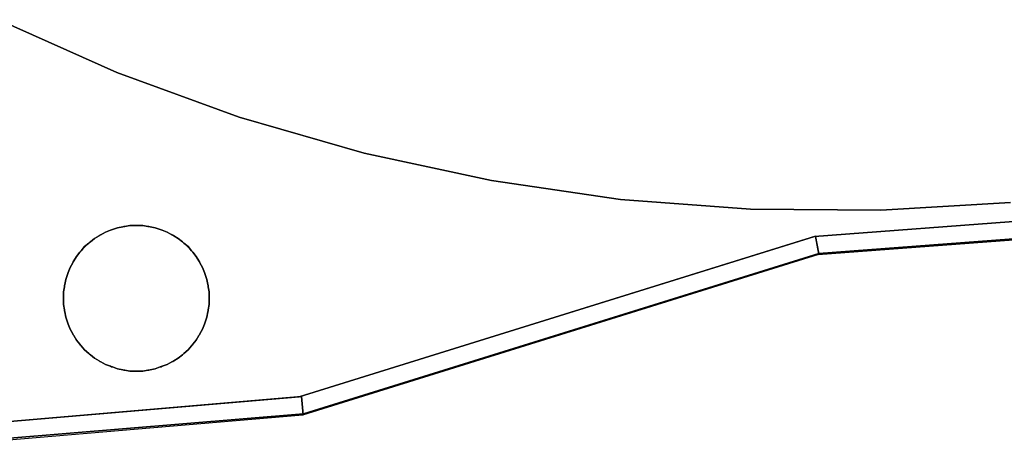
# Model space of a CAD drawing. Header units: metres. Extents: x 397.7 to 427.5, y 12.7 to 28.4.
# Tile 98 of 122: x 410.4 to 413.1, y 20.7 to 21.9. Entities that reach past the tile are written whole.
import ezdxf

# ---------------------------------------------------------------- set-up
doc = ezdxf.new("R2010")
doc.units = ezdxf.units.M
doc.layers.add('01_SUELOS', color=7, linetype='Continuous', lineweight=25, true_color=0x007f00)
for name, color, linetype, lineweight in [('A-COLS-____-MCUT', 7, 'Continuous', 18), ('A-COLS-____-OTLN', 7, 'Continuous', 18), ('A-WALL-____-MCUT', 7, 'Continuous', 25), ('A-WALL-____-OTLN', 7, 'Continuous', 25)]:
    doc.layers.add(name, color=color, linetype=linetype, lineweight=lineweight)

# ---------------------------------------------------------------- blocks, each defined once
blk = doc.blocks.new('Family - Mampara P5-151307-08_CLI_AIGUA_P5')
at = {"layer": 'A-WALL-____-MCUT', "color": 253, "true_color": 0xaaaaaa}
for p, q in [((0.0175, 0.05), (0, 0)), ((0.8211, 0.05), (0.0175, 0.05)), ((0.8211, 0.0002), (0.8211, 0.05)), ((0, 0), (0.82, 0)), ((0.82, 0), (0.8211, 0.0002))]:
    blk.add_line(p, q, dxfattribs=at)
at = {"layer": 'A-WALL-____-OTLN', "color": 253, "true_color": 0xaaaaaa}
for p, q in [((0.0175, 0.05), (0, 0)), ((0.8211, 0.05), (0.0175, 0.05)), ((0.8211, 0.0002), (0.8211, 0.05)), ((0, 0), (0.82, 0)), ((0.82, 0), (0.8211, 0.0002))]:
    blk.add_line(p, q, dxfattribs=at)
at = {"layer": 'A-WALL-____-OTLN', "color": 253, "lineweight": 18, "true_color": 0xaaaaaa}
blk.add_line((0, 0), (0.82, 0), dxfattribs=at)
blk = doc.blocks.new('Family - Mampara P5-151372-08_CLI_AIGUA_P5')
at = {"layer": 'A-WALL-____-MCUT', "color": 253, "true_color": 0xaaaaaa}
for p, q in [((0.7896, 0.05), (-0.0037, 0.05)), ((-0.0037, 0.05), (0.0017, 0.0022)), ((0.7896, 0.0001), (0.7896, 0.05)), ((0.0003, 0.0002), (0, 0)), ((0, 0), (0.7892, 0)), ((0.0019, 0.0006), (0.0003, 0.0002)), ((0.0017, 0.0022), (0.0025, 0.0024)), ((0.0025, 0.0024), (0.0018, 0.0017)), ((0.0018, 0.0017), (0.0019, 0.0006)), ((0.7892, 0), (0.7896, 0.0001))]:
    blk.add_line(p, q, dxfattribs=at)
at = {"layer": 'A-WALL-____-OTLN', "color": 253, "true_color": 0xaaaaaa}
for p, q in [((-0.0037, 0.05), (0.0017, 0.0022)), ((0.7896, 0.05), (-0.0037, 0.05)), ((0.7896, 0.0001), (0.7896, 0.05)), ((0.0003, 0.0002), (0, 0)), ((0, 0), (0.7892, 0)), ((0.0019, 0.0006), (0.0003, 0.0002)), ((0.0017, 0.0022), (0.0025, 0.0024)), ((0.0025, 0.0024), (0.0018, 0.0017)), ((0.0018, 0.0017), (0.0019, 0.0006)), ((0.7892, 0), (0.7896, 0.0001))]:
    blk.add_line(p, q, dxfattribs=at)
at = {"layer": 'A-WALL-____-OTLN', "color": 253, "lineweight": 18, "true_color": 0xaaaaaa}
blk.add_line((0, 0), (0.7892, 0), dxfattribs=at)
blk = doc.blocks.new('Family - Paviment P5-151582-08_CLI_AIGUA_P5')
at = {"layer": '01_SUELOS', "color": 9, "true_color": 0xaad4aa}
for p, q in [((0.9464, 0.9587), (0.6198, 1.1037)), ((0.6198, 1.1037), (0.9464, 0.9587)), ((1.2821, 0.8364), (0.9464, 0.9587)), ((0.9464, 0.9587), (1.2821, 0.8364)), ((1.6254, 0.7373), (1.2821, 0.8364)), ((1.2821, 0.8364), (1.6254, 0.7373)), ((1.9747, 0.6618), (1.6254, 0.7373)), ((1.6254, 0.7373), (1.9747, 0.6618)), ((2.3283, 0.6103), (1.9747, 0.6618)), ((1.9747, 0.6618), (2.3283, 0.6103)), ((2.6846, 0.5831), (2.3283, 0.6103)), ((2.3283, 0.6103), (2.6846, 0.5831)), ((3.3985, 0.6018), (3.0419, 0.5803)), ((3.0419, 0.5803), (3.3985, 0.6018)), ((3.0419, 0.5803), (2.6846, 0.5831)), ((2.6846, 0.5831), (3.0419, 0.5803)), ((2.86, 0.5081), (3.6496, 0.5682)), ((3.6496, 0.5682), (2.86, 0.5081)), ((0.9026, 0.5131), (0.9153, 0.5204)), ((0.9153, 0.5204), (0.9026, 0.5131)), ((0.9153, 0.5204), (0.929, 0.5254)), ((0.929, 0.5254), (0.9153, 0.5204)), ((0.929, 0.5254), (0.9316, 0.5266)), ((0.9316, 0.5266), (0.929, 0.5254)), ((0.9316, 0.5266), (0.9344, 0.5274)), ((0.9344, 0.5274), (0.9316, 0.5266)), ((0.9344, 0.5274), (0.9481, 0.5324)), ((0.9481, 0.5324), (0.9344, 0.5274)), ((0.9481, 0.5324), (0.9625, 0.5349)), ((0.9625, 0.5349), (0.9481, 0.5324)), ((0.9625, 0.5349), (0.9653, 0.5356)), ((0.9653, 0.5356), (0.9625, 0.5349)), ((0.9653, 0.5356), (0.9682, 0.5359)), ((0.9682, 0.5359), (0.9653, 0.5356)), ((0.9682, 0.5359), (0.9825, 0.5384)), ((0.9825, 0.5384), (0.9682, 0.5359)), ((0.9825, 0.5384), (1.0175, 0.5384)), ((1.0175, 0.5384), (0.9825, 0.5384)), ((1.0175, 0.5384), (1.0318, 0.5359)), ((1.0318, 0.5359), (1.0175, 0.5384)), ((1.0318, 0.5359), (1.0347, 0.5356)), ((1.0347, 0.5356), (1.0318, 0.5359)), ((1.0347, 0.5356), (1.0375, 0.5349)), ((1.0375, 0.5349), (1.0347, 0.5356)), ((1.0375, 0.5349), (1.0519, 0.5324)), ((1.0519, 0.5324), (1.0375, 0.5349)), ((1.0519, 0.5324), (1.0656, 0.5274)), ((1.0656, 0.5274), (1.0519, 0.5324)), ((1.0656, 0.5274), (1.0684, 0.5266)), ((1.0684, 0.5266), (1.0656, 0.5274)), ((1.0684, 0.5266), (1.071, 0.5254)), ((1.071, 0.5254), (1.0684, 0.5266)), ((1.071, 0.5254), (1.0847, 0.5204)), ((1.0847, 0.5204), (1.071, 0.5254)), ((1.0847, 0.5204), (1.0974, 0.5131)), ((1.0974, 0.5131), (1.0847, 0.5204)), ((0.8582, 0.4805), (0.8694, 0.4898)), ((0.8694, 0.4898), (0.8582, 0.4805)), ((0.8694, 0.4898), (0.8714, 0.4919)), ((0.8714, 0.4919), (0.8694, 0.4898)), ((0.8714, 0.4919), (0.8738, 0.4936)), ((0.8738, 0.4936), (0.8714, 0.4919)), ((0.8738, 0.4936), (0.885, 0.5029)), ((0.885, 0.5029), (0.8738, 0.4936)), ((0.885, 0.5029), (0.8976, 0.5102)), ((0.8976, 0.5102), (0.885, 0.5029)), ((0.8976, 0.5102), (0.9, 0.5119)), ((0.9, 0.5119), (0.8976, 0.5102)), ((0.9, 0.5119), (0.9026, 0.5131)), ((0.9026, 0.5131), (0.9, 0.5119)), ((1.0974, 0.5131), (1.1, 0.5119)), ((1.1, 0.5119), (1.0974, 0.5131)), ((1.1, 0.5119), (1.1024, 0.5102)), ((1.1024, 0.5102), (1.1, 0.5119)), ((1.1024, 0.5102), (1.115, 0.5029)), ((1.115, 0.5029), (1.1024, 0.5102)), ((1.115, 0.5029), (1.1262, 0.4936)), ((1.1262, 0.4936), (1.115, 0.5029)), ((1.1262, 0.4936), (1.1286, 0.4919)), ((1.1286, 0.4919), (1.1262, 0.4936)), ((1.1286, 0.4919), (1.1306, 0.4898)), ((1.1306, 0.4898), (1.1286, 0.4919)), ((1.1306, 0.4898), (1.1418, 0.4805)), ((1.1418, 0.4805), (1.1306, 0.4898)), ((1.4467, 0.068), (2.86, 0.5081)), ((2.86, 0.5081), (1.4467, 0.068)), ((0.8358, 0.4537), (0.8451, 0.4649)), ((0.8451, 0.4649), (0.8358, 0.4537)), ((0.8451, 0.4649), (0.8468, 0.4672)), ((0.8468, 0.4672), (0.8451, 0.4649)), ((0.8468, 0.4672), (0.8489, 0.4693)), ((0.8489, 0.4693), (0.8468, 0.4672)), ((0.8489, 0.4693), (0.8582, 0.4805)), ((0.8582, 0.4805), (0.8489, 0.4693)), ((1.1418, 0.4805), (1.1511, 0.4693)), ((1.1511, 0.4693), (1.1418, 0.4805)), ((1.1511, 0.4693), (1.1532, 0.4672)), ((1.1532, 0.4672), (1.1511, 0.4693)), ((1.1532, 0.4672), (1.1549, 0.4649)), ((1.1549, 0.4649), (1.1532, 0.4672)), ((1.1549, 0.4649), (1.1642, 0.4537)), ((1.1642, 0.4537), (1.1549, 0.4649)), ((0.8183, 0.4234), (0.8256, 0.436)), ((0.8256, 0.436), (0.8183, 0.4234)), ((0.8256, 0.436), (0.8268, 0.4387)), ((0.8268, 0.4387), (0.8256, 0.436)), ((0.8268, 0.4387), (0.8285, 0.4411)), ((0.8285, 0.4411), (0.8268, 0.4387)), ((0.8285, 0.4411), (0.8358, 0.4537)), ((0.8358, 0.4537), (0.8285, 0.4411)), ((1.1642, 0.4537), (1.1715, 0.4411)), ((1.1715, 0.4411), (1.1642, 0.4537)), ((1.1715, 0.4411), (1.1732, 0.4387)), ((1.1732, 0.4387), (1.1715, 0.4411)), ((1.1732, 0.4387), (1.1744, 0.436)), ((1.1744, 0.436), (1.1732, 0.4387)), ((1.1744, 0.436), (1.1817, 0.4234)), ((1.1817, 0.4234), (1.1744, 0.436)), ((0.8113, 0.4043), (0.8121, 0.4071)), ((0.8121, 0.4071), (0.8113, 0.4043)), ((0.8121, 0.4071), (0.8133, 0.4097)), ((0.8133, 0.4097), (0.8121, 0.4071)), ((0.8133, 0.4097), (0.8183, 0.4234)), ((0.8183, 0.4234), (0.8133, 0.4097)), ((1.1817, 0.4234), (1.1867, 0.4097)), ((1.1867, 0.4097), (1.1817, 0.4234)), ((1.1867, 0.4097), (1.1879, 0.4071)), ((1.1879, 0.4071), (1.1867, 0.4097)), ((1.1879, 0.4071), (1.1887, 0.4043)), ((1.1887, 0.4043), (1.1879, 0.4071)), ((0.8038, 0.3762), (0.8063, 0.3906)), ((0.8063, 0.3906), (0.8038, 0.3762)), ((0.8063, 0.3906), (0.8113, 0.4043)), ((0.8113, 0.4043), (0.8063, 0.3906)), ((1.1887, 0.4043), (1.1937, 0.3906)), ((1.1937, 0.3906), (1.1887, 0.4043)), ((1.1937, 0.3906), (1.1962, 0.3762)), ((1.1962, 0.3762), (1.1937, 0.3906)), ((0.8003, 0.3562), (0.8028, 0.3705)), ((0.8028, 0.3705), (0.8003, 0.3562)), ((0.8003, 0.3212), (0.8003, 0.3562)), ((0.8003, 0.3562), (0.8003, 0.3212)), ((0.8028, 0.3705), (0.803, 0.3734)), ((0.803, 0.3734), (0.8028, 0.3705)), ((0.803, 0.3734), (0.8038, 0.3762)), ((0.8038, 0.3762), (0.803, 0.3734)), ((1.1962, 0.3762), (1.197, 0.3734)), ((1.197, 0.3734), (1.1962, 0.3762)), ((1.197, 0.3734), (1.1972, 0.3705)), ((1.1972, 0.3705), (1.197, 0.3734)), ((1.1972, 0.3705), (1.1997, 0.3562)), ((1.1997, 0.3562), (1.1972, 0.3705)), ((1.1997, 0.3562), (1.1997, 0.3212)), ((1.1997, 0.3212), (1.1997, 0.3562)), ((0.8028, 0.3069), (0.8003, 0.3212)), ((0.8003, 0.3212), (0.8028, 0.3069)), ((0.803, 0.304), (0.8028, 0.3069)), ((0.8028, 0.3069), (0.803, 0.304)), ((0.8038, 0.3011), (0.803, 0.304)), ((0.803, 0.304), (0.8038, 0.3011)), ((0.8063, 0.2868), (0.8038, 0.3011)), ((0.8038, 0.3011), (0.8063, 0.2868)), ((1.1962, 0.3011), (1.1937, 0.2868)), ((1.1937, 0.2868), (1.1962, 0.3011)), ((1.197, 0.304), (1.1962, 0.3011)), ((1.1962, 0.3011), (1.197, 0.304)), ((1.1972, 0.3069), (1.197, 0.304)), ((1.197, 0.304), (1.1972, 0.3069)), ((1.1997, 0.3212), (1.1972, 0.3069)), ((1.1972, 0.3069), (1.1997, 0.3212)), ((0.8113, 0.2731), (0.8063, 0.2868)), ((0.8063, 0.2868), (0.8113, 0.2731)), ((0.8121, 0.2703), (0.8113, 0.2731)), ((0.8113, 0.2731), (0.8121, 0.2703)), ((0.8133, 0.2676), (0.8121, 0.2703)), ((0.8121, 0.2703), (0.8133, 0.2676)), ((1.1879, 0.2703), (1.1867, 0.2676)), ((1.1867, 0.2676), (1.1879, 0.2703)), ((1.1887, 0.2731), (1.1879, 0.2703)), ((1.1879, 0.2703), (1.1887, 0.2731)), ((1.1937, 0.2868), (1.1887, 0.2731)), ((1.1887, 0.2731), (1.1937, 0.2868)), ((0.8183, 0.2539), (0.8133, 0.2676)), ((0.8133, 0.2676), (0.8183, 0.2539)), ((0.8256, 0.2413), (0.8183, 0.2539)), ((0.8183, 0.2539), (0.8256, 0.2413)), ((1.1817, 0.2539), (1.1744, 0.2413)), ((1.1744, 0.2413), (1.1817, 0.2539)), ((1.1867, 0.2676), (1.1817, 0.2539)), ((1.1817, 0.2539), (1.1867, 0.2676)), ((0.8268, 0.2387), (0.8256, 0.2413)), ((0.8256, 0.2413), (0.8268, 0.2387)), ((0.8285, 0.2363), (0.8268, 0.2387)), ((0.8268, 0.2387), (0.8285, 0.2363)), ((0.8358, 0.2237), (0.8285, 0.2363)), ((0.8285, 0.2363), (0.8358, 0.2237)), ((0.8451, 0.2125), (0.8358, 0.2237)), ((0.8358, 0.2237), (0.8451, 0.2125)), ((1.1642, 0.2237), (1.1549, 0.2125)), ((1.1549, 0.2125), (1.1642, 0.2237)), ((1.1715, 0.2363), (1.1642, 0.2237)), ((1.1642, 0.2237), (1.1715, 0.2363)), ((1.1732, 0.2387), (1.1715, 0.2363)), ((1.1715, 0.2363), (1.1732, 0.2387)), ((1.1744, 0.2413), (1.1732, 0.2387)), ((1.1732, 0.2387), (1.1744, 0.2413)), ((0.8468, 0.2101), (0.8451, 0.2125)), ((0.8451, 0.2125), (0.8468, 0.2101)), ((0.8489, 0.2081), (0.8468, 0.2101)), ((0.8468, 0.2101), (0.8489, 0.2081)), ((0.8582, 0.1969), (0.8489, 0.2081)), ((0.8489, 0.2081), (0.8582, 0.1969)), ((0.8694, 0.1875), (0.8582, 0.1969)), ((0.8582, 0.1969), (0.8694, 0.1875)), ((1.1418, 0.1969), (1.1306, 0.1875)), ((1.1306, 0.1875), (1.1418, 0.1969)), ((1.1511, 0.2081), (1.1418, 0.1969)), ((1.1418, 0.1969), (1.1511, 0.2081)), ((1.1532, 0.2101), (1.1511, 0.2081)), ((1.1511, 0.2081), (1.1532, 0.2101)), ((1.1549, 0.2125), (1.1532, 0.2101)), ((1.1532, 0.2101), (1.1549, 0.2125)), ((0.8714, 0.1855), (0.8694, 0.1875)), ((0.8694, 0.1875), (0.8714, 0.1855)), ((0.8738, 0.1838), (0.8714, 0.1855)), ((0.8714, 0.1855), (0.8738, 0.1838)), ((0.885, 0.1744), (0.8738, 0.1838)), ((0.8738, 0.1838), (0.885, 0.1744)), ((0.8976, 0.1672), (0.885, 0.1744)), ((0.885, 0.1744), (0.8976, 0.1672)), ((0.9, 0.1655), (0.8976, 0.1672)), ((0.8976, 0.1672), (0.9, 0.1655)), ((0.9026, 0.1642), (0.9, 0.1655)), ((0.9, 0.1655), (0.9026, 0.1642)), ((0.9153, 0.157), (0.9026, 0.1642)), ((0.9026, 0.1642), (0.9153, 0.157)), ((1.0974, 0.1642), (1.0847, 0.157)), ((1.0847, 0.157), (1.0974, 0.1642)), ((1.1, 0.1655), (1.0974, 0.1642)), ((1.0974, 0.1642), (1.1, 0.1655)), ((1.1024, 0.1672), (1.1, 0.1655)), ((1.1, 0.1655), (1.1024, 0.1672)), ((1.115, 0.1744), (1.1024, 0.1672)), ((1.1024, 0.1672), (1.115, 0.1744)), ((1.1262, 0.1838), (1.115, 0.1744)), ((1.115, 0.1744), (1.1262, 0.1838)), ((1.1286, 0.1855), (1.1262, 0.1838)), ((1.1262, 0.1838), (1.1286, 0.1855)), ((1.1306, 0.1875), (1.1286, 0.1855)), ((1.1286, 0.1855), (1.1306, 0.1875)), ((0.929, 0.152), (0.9153, 0.157)), ((0.9153, 0.157), (0.929, 0.152)), ((0.9316, 0.1507), (0.929, 0.152)), ((0.929, 0.152), (0.9316, 0.1507)), ((0.9344, 0.15), (0.9316, 0.1507)), ((0.9316, 0.1507), (0.9344, 0.15)), ((0.9481, 0.145), (0.9344, 0.15)), ((0.9344, 0.15), (0.9481, 0.145)), ((0.9625, 0.1425), (0.9481, 0.145)), ((0.9481, 0.145), (0.9625, 0.1425)), ((0.9653, 0.1417), (0.9625, 0.1425)), ((0.9625, 0.1425), (0.9653, 0.1417)), ((0.9682, 0.1415), (0.9653, 0.1417)), ((0.9653, 0.1417), (0.9682, 0.1415)), ((0.9825, 0.1389), (0.9682, 0.1415)), ((0.9682, 0.1415), (0.9825, 0.1389)), ((1.0175, 0.1389), (0.9825, 0.1389)), ((0.9825, 0.1389), (1.0175, 0.1389)), ((1.0318, 0.1415), (1.0175, 0.1389)), ((1.0175, 0.1389), (1.0318, 0.1415)), ((1.0347, 0.1417), (1.0318, 0.1415)), ((1.0318, 0.1415), (1.0347, 0.1417)), ((1.0375, 0.1425), (1.0347, 0.1417)), ((1.0347, 0.1417), (1.0375, 0.1425)), ((1.0519, 0.145), (1.0375, 0.1425)), ((1.0375, 0.1425), (1.0519, 0.145)), ((1.0656, 0.15), (1.0519, 0.145)), ((1.0519, 0.145), (1.0656, 0.15)), ((1.0684, 0.1507), (1.0656, 0.15)), ((1.0656, 0.15), (1.0684, 0.1507)), ((1.071, 0.152), (1.0684, 0.1507)), ((1.0684, 0.1507), (1.071, 0.152)), ((1.0847, 0.157), (1.071, 0.152)), ((1.071, 0.152), (1.0847, 0.157)), ((0.6526, 0), (1.4467, 0.068)), ((1.4467, 0.068), (0.6526, 0))]:
    blk.add_line(p, q, dxfattribs=at)
blk = doc.blocks.new('Family - Paviment P5-151720-08_CLI_AIGUA_P5')
at = {"layer": '01_SUELOS', "color": 9, "true_color": 0xaad4aa}
for p, q in [((15.1117, 8.2114), (14.3243, 8.1522)), ((14.3243, 8.1522), (15.1117, 8.2114)), ((14.3243, 8.1522), (12.9104, 7.7119)), ((12.9104, 7.7119), (14.3243, 8.1522)), ((12.9104, 7.7119), (12.0934, 7.6442)), ((12.0934, 7.6442), (12.9104, 7.7119))]:
    blk.add_line(p, q, dxfattribs=at)
blk = doc.blocks.new('Family - Mampara P5-151783-08_CLI_AIGUA_P5')
at = {"layer": 'A-WALL-____-MCUT', "color": 253, "true_color": 0xaaaaaa}
for p, q in [((0.0118, 0.0486), (0.0011, 0)), ((1.4885, 0.05), (0.0054, 0.05)), ((0.0054, 0.05), (0.0118, 0.0486)), ((1.4828, 0), (1.4885, 0.05)), ((0.0011, 0), (0, 0)), ((0, 0), (1.4828, 0))]:
    blk.add_line(p, q, dxfattribs=at)
at = {"layer": 'A-WALL-____-OTLN', "color": 253, "true_color": 0xaaaaaa}
for p, q in [((0.0118, 0.0486), (0.0011, 0)), ((0.0054, 0.05), (0.0118, 0.0486)), ((1.4885, 0.05), (0.0054, 0.05)), ((1.4828, 0), (1.4885, 0.05)), ((0.0011, 0), (0, 0)), ((0, 0), (1.4828, 0))]:
    blk.add_line(p, q, dxfattribs=at)
at = {"layer": 'A-WALL-____-OTLN', "color": 253, "lineweight": 18, "true_color": 0xaaaaaa}
blk.add_line((0, 0), (1.4828, 0), dxfattribs=at)
blk = doc.blocks.new('Family - Pilar P5-151869-08_CLI_AIGUA_P5')
at = {"layer": 'A-COLS-____-MCUT', "color": 253, "true_color": 0xaaaaaa}
for start, end in [(360, 180), (180, 360)]:
    blk.add_arc((0.2, 0.2), 0.2, start, end, dxfattribs=at)
at = {"layer": 'A-COLS-____-OTLN', "color": 253, "true_color": 0xaaaaaa}
for start, end in [(360, 180), (180, 360)]:
    blk.add_arc((0.2, 0.2), 0.2, start, end, dxfattribs=at)
blk = doc.blocks.new('LONDR55-XX_ZZ-ARQ-CAA-M3D-Londres55_ifc-1-08_CLI_AIGUA_P5')
at = {"layer": '01_SUELOS', "color": 253, "lineweight": 18, "true_color": 0xaaaaaa}
for name, p in [('Family - Paviment P5-151720-08_CLI_AIGUA_P5', (398.2952, 13.1106)), ('Family - Paviment P5-151582-08_CLI_AIGUA_P5', (409.747, 20.8008))]:
    blk.add_blockref(name, p, dxfattribs=at)
at = {"layer": 'A-COLS-____-OTLN', "color": 253, "lineweight": 18, "true_color": 0xaaaaaa}
blk.add_blockref('Family - Pilar P5-151869-08_CLI_AIGUA_P5', (410.547, 20.9395), dxfattribs=at)
at = {"layer": 'A-WALL-____-OTLN', "color": 253, "lineweight": 18, "true_color": 0xaaaaaa}
for name, p, rotation in [('Family - Mampara P5-151372-08_CLI_AIGUA_P5', (412.6173, 21.2595), 4.355772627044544), ('Family - Mampara P5-151783-08_CLI_AIGUA_P5', (411.2034, 20.8195), 17.29540005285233), ('Family - Mampara P5-151307-08_CLI_AIGUA_P5', (410.3864, 20.7495), 4.89706193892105)]:
    blk.add_blockref(name, p, dxfattribs=dict(at, rotation=rotation))

msp = doc.modelspace()

# ---------------------------------------------------------------- block references
at = {"lineweight": 5}
msp.add_blockref('LONDR55-XX_ZZ-ARQ-CAA-M3D-Londres55_ifc-1-08_CLI_AIGUA_P5', (0, 0), dxfattribs=at)

doc.saveas('drawing.dxf')
